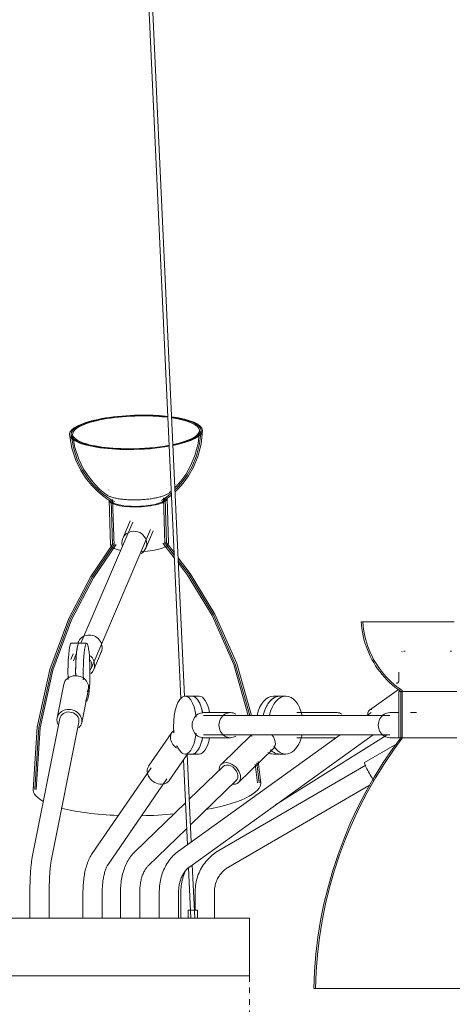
# Model space of a CAD drawing. Header units: millimetres. Extents: x 5752 to 11379, y 522 to 7258.
# Tile 4 of 15: x 6596 to 6820, y 835 to 1345. Entities that reach past the tile are written whole.
import ezdxf

# ---------------------------------------------------------------- set-up
doc = ezdxf.new("R2010")
doc.units = ezdxf.units.MM
doc.linetypes.add('Dash', pattern=[6, 3, -3])
doc.layers.add('A-ANNO-DIMS', color=7, linetype='Dash', lineweight=9, true_color=0xd2d2d2)
doc.layers.add('E-LITE-EQPM', color=7, linetype='Continuous', lineweight=20)

# ---------------------------------------------------------------- blocks, each defined once
blk = doc.blocks.new('20047 - 20047 RETRO Copper pendant lamp 12L-458346-Alzado_PDF')
at = {"layer": 'E-LITE-EQPM'}
for p, q in [((6634.32, 1966.5), (6679.34, 993.21)), ((6681.29, 994.35), (6636.31, 1966.6)), ((6674.39, 1100.7), (6673.56, 1099.98)), ((6642.25, 1096.02), (6642.96, 1072.84)), ((6643.25, 1096.05), (6643.96, 1072.87)), ((6644.04, 1096.49), (6644.77, 1072.63)), ((6671.16, 1073.45), (6670.42, 1097.3)), ((6671.95, 1073.73), (6671.24, 1096.91)), ((6672.95, 1073.76), (6672.24, 1096.94)), ((6654.54, 1084.76), (6627.58, 1021.95)), ((6653.17, 1085.35), (6649.28, 1076.29)), ((6632.85, 1008.86), (6663.73, 1080.81)), ((6661.22, 1071.16), (6665.11, 1080.22)), ((6675.99, 1066.15), (6670.09, 1073.8)), ((6675.92, 1067.55), (6670.86, 1074.12)), ((6675.92, 1067.55), (6670.86, 1074.12)), ((6675.86, 1068.96), (6671.64, 1074.45)), ((6773.1, 1032.95), (6821.07, 1032.95)), ((6626.59, 1021.95), (6622.61, 1021.95)), ((6626.17, 1022.45), (6625.95, 1021.95)), ((6630.56, 1021.95), (6626.59, 1021.95)), ((6623.59, 1016.46), (6622.28, 1013.4)), ((6625.33, 1016.69), (6623.66, 1012.8)), ((6634.23, 1008.27), (6638.12, 1017.33)), ((6792.37, 1006.99), (6792.37, 1002.5)), ((6618.72, 1000.72), (6615.23, 983.22)), ((6628.61, 1003.19), (6628.89, 1003.19)), ((6627.98, 980.68), (6631.47, 998.18)), ((6792.18, 998.01), (6777.19, 987.23)), ((6792.37, 996.95), (6792.37, 972.95)), ((6813.33, 996.95), (6792.38, 996.95)), ((6793.37, 996.95), (6793.37, 972.95)), ((6794.17, 997.38), (6794.17, 972.68)), ((6822.37, 996.95), (6813.33, 996.95)), ((6629.93, 991.95), (6630.56, 991.95)), ((6685.25, 994.45), (6681.58, 994.45)), ((6688.92, 994.45), (6685.25, 994.45)), ((6730.55, 994.45), (6727.34, 994.45)), ((6733.76, 994.45), (6730.55, 994.45)), ((6705.1, 985.95), (6691.2, 985.95)), ((6760.37, 985.95), (6739.5, 985.95)), ((6778.06, 986.01), (6775.89, 984.45)), ((6792.38, 985.95), (6787.69, 985.95)), ((6801.59, 985.95), (6798.46, 985.95)), ((6616.7, 982.93), (6602.39, 911.08)), ((6612.2, 909.12), (6626.51, 980.97)), ((6787.69, 984.45), (6691.2, 984.45)), ((6674.73, 975.63), (6662.7, 958.13)), ((6675.81, 975.69), (6675.63, 975.41)), ((6761.99, 974.45), (6678.16, 914.16)), ((6684, 906.04), (6779.12, 974.45)), ((6691.2, 974.45), (6787.69, 974.45)), ((6691.2, 972.95), (6705.1, 972.95)), ((6716.04, 974.45), (6700.21, 959.12)), ((6716.14, 973.63), (6716.04, 974.45)), ((6785.82, 974.13), (6728.52, 938.09)), ((6739.5, 972.95), (6759.94, 972.95)), ((6787.69, 972.95), (6792.38, 972.95)), ((6792.38, 972.95), (6813.33, 972.95)), ((6798.46, 972.95), (6801.59, 972.95)), ((6813.33, 972.95), (6822.37, 972.95)), ((6673.41, 950.77), (6683.05, 964.79)), ((6677.14, 968.38), (6677.4, 968.76)), ((6709.25, 949.78), (6727.33, 967.28)), ((6791.36, 969.83), (6774.57, 960.07)), ((6680.8, 961.71), (6682.84, 917.5)), ((6681.58, 964.45), (6685.25, 964.45)), ((6684.78, 918.89), (6682.67, 964.44)), ((6685.25, 964.45), (6688.92, 964.45)), ((6720, 949.59), (6718.7, 959.84)), ((6720, 949.59), (6718.7, 959.84)), ((6720.8, 949.62), (6719.41, 960.54)), ((6727.34, 964.45), (6730.55, 964.45)), ((6730.55, 964.45), (6733.76, 964.45)), ((6663.94, 957.28), (6633.43, 912.93)), ((6701.25, 958.04), (6683.75, 941.09)), ((6775.32, 958.77), (6699.01, 914.42)), ((6719.2, 949.57), (6717.98, 959.15)), ((6641.67, 907.27), (6672.17, 951.62)), ((6684.36, 927.77), (6708.21, 950.86)), ((6704.04, 905.78), (6777.49, 948.46)), ((6681.85, 939.25), (6655.45, 913.69)), ((6662.4, 906.51), (6682.47, 925.93)), ((6683.4, 905.45), (6684.6, 879.45)), ((6686.6, 879.5), (6685.33, 907.02)), ((6601.17, 893.15), (6601.17, 879.45)), ((6611.17, 879.45), (6611.17, 893.15)), ((6628.67, 893.15), (6628.67, 879.45)), ((6638.67, 879.45), (6638.67, 893.15)), ((6648.09, 893.15), (6648.09, 879.45)), ((6658.09, 879.45), (6658.09, 893.15)), ((6668.22, 893.15), (6668.22, 879.45)), ((6678.22, 879.45), (6678.22, 893.15)), ((6679.44, 893.15), (6679.44, 879.45)), ((6686.81, 893.15), (6686.81, 883.45)), ((6696.81, 879.45), (6696.81, 893.15)), ((6683.1, 883.45), (6683.1, 879.45)), ((6683.12, 883.45), (6684.68, 883.45)), ((6684.68, 883.45), (6688.1, 883.45)), ((6688.1, 879.45), (6688.1, 883.45)), ((6523.4, 879.45), (6714.94, 879.45)), ((6714.95, 849.45), (6714.95, 879.45)), ((6714.94, 849.45), (6523.4, 849.45)), ((6830.8, 842.95), (6748.42, 842.95))]:
    blk.add_line(p, q, dxfattribs=at)
at = {"layer": 'E-LITE-EQPM', "flags": 128}
for points in [[(6621.7, 1130.05), (6622.88, 1123.13), (6624.95, 1116.85), (6627.58, 1111.47), (6630.47, 1107.04), (6633.38, 1103.49), (6636.17, 1100.68), (6638.74, 1098.48), (6641.07, 1096.76), (6643.15, 1095.42), (6644.41, 1094.67)], [(6622.5, 1130.08), (6623.67, 1123.28), (6625.7, 1117.12), (6628.29, 1111.84), (6631.13, 1107.49), (6634, 1104), (6636.73, 1101.25), (6639.25, 1099.1), (6641.53, 1097.41), (6643.58, 1096.09), (6645.18, 1095.16)], [(6622.5, 1130.08), (6623.67, 1123.28), (6625.7, 1117.12), (6628.29, 1111.84), (6631.13, 1107.49), (6634, 1104), (6636.73, 1101.25), (6639.25, 1099.1), (6641.53, 1097.41), (6643.58, 1096.09), (6645.18, 1095.16)], [(6623.3, 1130.1), (6624.46, 1123.43), (6626.46, 1117.38), (6629.01, 1112.2), (6631.8, 1107.94), (6634.61, 1104.52), (6637.29, 1101.82), (6639.76, 1099.71), (6640.74, 1098.97)], [(6689.05, 1132.13), (6688.31, 1125.39), (6686.68, 1119.24), (6684.46, 1113.91), (6681.93, 1109.48), (6679.34, 1105.9), (6676.83, 1103.04), (6676.28, 1102.51)], [(6689.85, 1132.15), (6689.1, 1125.29), (6687.45, 1119.02), (6685.19, 1113.59), (6682.62, 1109.08), (6679.98, 1105.42), (6677.42, 1102.51), (6676.33, 1101.45)], [(6689.85, 1132.15), (6689.1, 1125.29), (6687.45, 1119.02), (6685.19, 1113.59), (6682.62, 1109.08), (6679.98, 1105.42), (6677.42, 1102.51), (6676.33, 1101.45)], [(6690.65, 1132.17), (6689.9, 1125.19), (6688.22, 1118.8), (6685.93, 1113.27), (6683.31, 1108.67), (6680.62, 1104.94), (6678.02, 1101.97), (6676.38, 1100.38)], [(6640.74, 1098.97), (6641.03, 1098.77), (6641.33, 1098.58), (6641.66, 1098.4), (6642, 1098.23), (6642.36, 1098.07), (6642.74, 1097.92), (6643.14, 1097.78), (6643.56, 1097.64), (6643.99, 1097.51), (6644.44, 1097.38), (6644.91, 1097.27), (6645.4, 1097.15), (6645.91, 1097.05), (6646.43, 1096.95), (6646.96, 1096.85), (6647.51, 1096.77), (6648.07, 1096.69), (6648.65, 1096.61), (6649.24, 1096.54), (6649.84, 1096.48), (6650.45, 1096.43), (6651.07, 1096.38), (6651.71, 1096.34), (6652.34, 1096.3), (6652.99, 1096.28), (6653.64, 1096.26), (6654.3, 1096.24), (6654.96, 1096.24), (6655.26, 1096.24)], [(6642.08, 1101.38), (6642.08, 1101.34), (6642.08, 1101.31)], [(6673.56, 1099.98), (6673.29, 1099.76), (6672.99, 1099.55), (6672.68, 1099.36), (6672.35, 1099.17), (6672, 1098.99), (6671.63, 1098.81), (6671.24, 1098.64), (6670.83, 1098.48), (6670.41, 1098.32), (6669.96, 1098.17), (6669.5, 1098.02), (6669.02, 1097.88), (6668.52, 1097.74), (6668.01, 1097.61), (6667.48, 1097.49), (6666.94, 1097.37), (6666.38, 1097.25), (6665.81, 1097.14), (6665.23, 1097.04), (6664.63, 1096.94), (6664.02, 1096.85), (6663.4, 1096.76), (6662.78, 1096.68), (6662.14, 1096.61), (6661.5, 1096.54), (6660.85, 1096.48), (6660.19, 1096.43), (6659.53, 1096.38), (6658.87, 1096.34), (6658.2, 1096.3), (6657.54, 1096.28), (6656.87, 1096.26), (6656.2, 1096.24), (6655.53, 1096.24), (6655.26, 1096.24)], [(6674.44, 1099.7), (6672.86, 1098.38), (6670.91, 1096.93), (6669.36, 1095.91)], [(6674.44, 1099.7), (6672.86, 1098.38), (6670.91, 1096.93), (6669.36, 1095.91)], [(6674.49, 1098.69), (6673.37, 1097.76), (6671.38, 1096.29), (6670.16, 1095.47)], [(6672.07, 1102.3), (6672.07, 1102.26), (6672.08, 1102.23)], [(6602.85, 945.98), (6604.94, 978.33), (6611.5, 1008.38), (6621.25, 1034.66), (6632.73, 1056.57), (6644.23, 1073.6)], [(6603.65, 946.01), (6605.73, 978.23), (6612.27, 1008.17), (6621.98, 1034.34), (6633.42, 1056.16), (6645.02, 1073.33)], [(6603.65, 946.01), (6605.73, 978.23), (6612.27, 1008.17), (6621.98, 1034.34), (6633.42, 1056.16), (6645.02, 1073.33)], [(6604.45, 946.03), (6606.53, 978.13), (6613.04, 1007.95), (6622.72, 1034.03), (6634.11, 1055.76), (6645.82, 1073.05)], [(6715.96, 984.45), (6708.33, 1011.37), (6696.98, 1037), (6684.17, 1058.15), (6677.96, 1066.23)], [(6715.13, 984.45), (6707.57, 1011.11), (6696.26, 1036.63), (6683.5, 1057.71), (6678.02, 1064.82)], [(6715.13, 984.45), (6707.57, 1011.11), (6696.26, 1036.63), (6683.5, 1057.71), (6678.02, 1064.82)], [(6714.31, 984.45), (6706.82, 1010.84), (6695.55, 1036.27), (6682.84, 1057.26), (6678.09, 1063.42)], [(6793.37, 996.95), (6791.84, 998.03), (6790.35, 999.18), (6788.91, 1000.38), (6787.52, 1001.64), (6786.18, 1002.96), (6784.9, 1004.33), (6783.67, 1005.74), (6782.49, 1007.21), (6781.38, 1008.72), (6780.33, 1010.28), (6779.34, 1011.87), (6778.42, 1013.5), (6777.56, 1015.17), (6776.77, 1016.88), (6776.05, 1018.61), (6775.39, 1020.37), (6774.81, 1022.15), (6774.3, 1023.96), (6773.87, 1025.79), (6773.5, 1027.63), (6773.21, 1029.48), (6773, 1031.35), (6772.87, 1032.95)], [(6794.17, 997.38), (6792.66, 998.43), (6791.19, 999.54), (6789.76, 1000.71), (6788.38, 1001.94), (6787.05, 1003.22), (6785.78, 1004.55), (6784.55, 1005.93), (6783.39, 1007.36), (6782.28, 1008.84), (6781.23, 1010.36), (6780.25, 1011.92), (6779.32, 1013.51), (6778.46, 1015.15), (6777.67, 1016.81), (6776.95, 1018.51), (6776.29, 1020.23), (6775.7, 1021.98), (6775.19, 1023.75), (6774.74, 1025.55), (6774.37, 1027.35), (6774.07, 1029.17), (6773.84, 1031), (6773.68, 1032.84), (6773.68, 1032.95)], [(6793.87, 1017.49), (6793.97, 1017.54), (6794.07, 1017.58), (6794.17, 1017.61)], [(6795.73, 1017.76), (6795.58, 1017.76), (6795.44, 1017.76), (6795.33, 1017.76), (6795.23, 1017.76), (6795.15, 1017.76), (6795.09, 1017.76), (6795.05, 1017.76), (6795.03, 1017.76)], [(6819.71, 1017.76), (6819.68, 1017.76), (6819.63, 1017.76), (6819.56, 1017.76), (6819.47, 1017.76), (6819.36, 1017.76), (6819.24, 1017.76), (6819.09, 1017.76), (6818.93, 1017.76)], [(6791.01, 1001.13), (6791.06, 1001.13), (6791.12, 1001.13), (6791.17, 1001.14), (6791.22, 1001.15), (6791.28, 1001.16), (6791.33, 1001.17), (6791.38, 1001.18), (6791.44, 1001.2), (6791.49, 1001.22), (6791.54, 1001.24), (6791.59, 1001.26), (6791.64, 1001.28), (6791.69, 1001.31), (6791.73, 1001.34), (6791.78, 1001.37), (6791.82, 1001.4), (6791.87, 1001.43), (6791.91, 1001.47), (6791.95, 1001.51), (6791.99, 1001.54), (6792.02, 1001.58), (6792.06, 1001.63), (6792.09, 1001.67), (6792.13, 1001.71), (6792.16, 1001.76), (6792.19, 1001.81), (6792.21, 1001.85), (6792.24, 1001.9), (6792.26, 1001.95), (6792.28, 1002), (6792.3, 1002.05), (6792.32, 1002.11), (6792.33, 1002.16), (6792.34, 1002.21), (6792.35, 1002.27), (6792.36, 1002.32), (6792.37, 1002.37), (6792.37, 1002.43), (6792.37, 1002.48), (6792.37, 1002.5)], [(6748.37, 842.95), (6748.71, 851.81), (6749.4, 860.65), (6750.44, 869.45), (6751.83, 878.2), (6753.57, 886.89), (6755.66, 895.51), (6758.09, 904.03), (6760.85, 912.46), (6763.96, 920.76), (6767.39, 928.93), (6771.15, 936.96), (6775.22, 944.83), (6779.61, 952.54), (6784.3, 960.06), (6789.29, 967.38), (6793.37, 972.95)], [(6749.17, 842.95), (6749.51, 851.78), (6750.19, 860.58), (6751.23, 869.35), (6752.62, 878.08), (6754.35, 886.74), (6756.43, 895.32), (6758.86, 903.81), (6761.61, 912.2), (6764.71, 920.48), (6768.13, 928.62), (6771.87, 936.62), (6775.93, 944.46), (6780.3, 952.14), (6784.98, 959.63), (6789.95, 966.93), (6794.17, 972.68)], [(6678.16, 914.16), (6677.45, 913.62), (6676.76, 913.06), (6676.09, 912.46), (6675.45, 911.83), (6674.83, 911.18), (6674.24, 910.5), (6673.67, 909.8), (6673.13, 909.07), (6672.61, 908.32), (6672.13, 907.54), (6671.66, 906.75), (6671.23, 905.94), (6670.83, 905.11), (6670.45, 904.27), (6670.1, 903.41), (6669.78, 902.54), (6669.49, 901.65), (6669.23, 900.75), (6669, 899.85), (6668.8, 898.93), (6668.63, 898.01), (6668.49, 897.08), (6668.38, 896.14), (6668.29, 895.2), (6668.24, 894.26), (6668.22, 893.32), (6668.22, 893.15)], [(6699.01, 914.42), (6698.18, 913.91), (6697.36, 913.37), (6696.57, 912.8), (6695.8, 912.19), (6695.05, 911.55), (6694.33, 910.89), (6693.64, 910.19), (6692.98, 909.47), (6692.34, 908.72), (6691.74, 907.95), (6691.17, 907.16), (6690.62, 906.34), (6690.12, 905.5), (6689.64, 904.64), (6689.2, 903.76), (6688.8, 902.87), (6688.43, 901.96), (6688.1, 901.04), (6687.8, 900.1), (6687.55, 899.15), (6687.33, 898.2), (6687.15, 897.23), (6687, 896.26), (6686.9, 895.29), (6686.83, 894.31), (6686.81, 893.33), (6686.81, 893.15)], [(6602.39, 911.08), (6602.3, 910.59), (6602.21, 910.09), (6602.13, 909.56), (6602.05, 909.02), (6601.97, 908.46), (6601.9, 907.88), (6601.83, 907.29), (6601.76, 906.67), (6601.7, 906.04), (6601.64, 905.38), (6601.59, 904.72), (6601.53, 904.03), (6601.48, 903.33), (6601.44, 902.62), (6601.4, 901.89), (6601.36, 901.15), (6601.32, 900.4), (6601.29, 899.64), (6601.26, 898.86), (6601.24, 898.08), (6601.22, 897.3), (6601.2, 896.5), (6601.19, 895.71), (6601.18, 894.9), (6601.17, 894.1), (6601.17, 893.3), (6601.17, 893.15)], [(6612.2, 909.12), (6612.13, 908.8), (6612.07, 908.44), (6612.01, 908.05), (6611.95, 907.62), (6611.89, 907.17), (6611.83, 906.69), (6611.77, 906.18), (6611.71, 905.65), (6611.66, 905.1), (6611.6, 904.52), (6611.55, 903.92), (6611.51, 903.3), (6611.46, 902.66), (6611.42, 902.01), (6611.38, 901.34), (6611.35, 900.65), (6611.31, 899.96), (6611.28, 899.25), (6611.26, 898.52), (6611.23, 897.79), (6611.21, 897.06), (6611.2, 896.31), (6611.18, 895.56), (6611.18, 894.8), (6611.17, 894.05), (6611.17, 893.29), (6611.17, 893.15)], [(6633.43, 912.93), (6633.05, 912.35), (6632.69, 911.76), (6632.36, 911.15), (6632.04, 910.51), (6631.73, 909.87), (6631.45, 909.2), (6631.17, 908.52), (6630.92, 907.83), (6630.68, 907.11), (6630.45, 906.39), (6630.24, 905.65), (6630.04, 904.89), (6629.85, 904.12), (6629.68, 903.34), (6629.52, 902.55), (6629.37, 901.75), (6629.24, 900.93), (6629.12, 900.11), (6629.02, 899.28), (6628.93, 898.44), (6628.85, 897.59), (6628.79, 896.74), (6628.74, 895.89), (6628.7, 895.03), (6628.68, 894.17), (6628.67, 893.31), (6628.67, 893.15)], [(6655.45, 913.69), (6654.89, 913.13), (6654.36, 912.53), (6653.84, 911.92), (6653.36, 911.28), (6652.89, 910.61), (6652.45, 909.93), (6652.03, 909.23), (6651.63, 908.5), (6651.25, 907.76), (6650.89, 907.01), (6650.56, 906.23), (6650.24, 905.44), (6649.95, 904.64), (6649.68, 903.82), (6649.43, 902.99), (6649.2, 902.15), (6649, 901.29), (6648.81, 900.43), (6648.64, 899.56), (6648.5, 898.68), (6648.38, 897.8), (6648.28, 896.91), (6648.2, 896.01), (6648.14, 895.11), (6648.11, 894.21), (6648.09, 893.31), (6648.09, 893.15)], [(6641.67, 907.27), (6641.52, 907.03), (6641.36, 906.77), (6641.19, 906.47), (6641.02, 906.13), (6640.85, 905.77), (6640.68, 905.37), (6640.51, 904.95), (6640.35, 904.49), (6640.19, 904.02), (6640.03, 903.51), (6639.88, 902.99), (6639.73, 902.44), (6639.59, 901.87), (6639.46, 901.28), (6639.34, 900.68), (6639.23, 900.06), (6639.13, 899.42), (6639.03, 898.77), (6638.95, 898.11), (6638.88, 897.44), (6638.82, 896.76), (6638.76, 896.07), (6638.72, 895.38), (6638.69, 894.68), (6638.68, 893.98), (6638.67, 893.28), (6638.67, 893.15)], [(6662.4, 906.51), (6662.16, 906.26), (6661.92, 905.99), (6661.67, 905.69), (6661.43, 905.37), (6661.18, 905.02), (6660.94, 904.64), (6660.7, 904.24), (6660.46, 903.82), (6660.23, 903.37), (6660.01, 902.9), (6659.8, 902.4), (6659.59, 901.89), (6659.4, 901.36), (6659.22, 900.81), (6659.05, 900.24), (6658.89, 899.66), (6658.74, 899.06), (6658.61, 898.45), (6658.49, 897.83), (6658.39, 897.2), (6658.3, 896.55), (6658.23, 895.91), (6658.17, 895.25), (6658.13, 894.59), (6658.1, 893.93), (6658.09, 893.27), (6658.09, 893.15)], [(6678.22, 893.15), (6678.23, 893.77), (6678.26, 894.39), (6678.31, 895.01), (6678.38, 895.63), (6678.47, 896.24), (6678.58, 896.84), (6678.71, 897.43), (6678.85, 898.02), (6679.02, 898.6), (6679.2, 899.16), (6679.4, 899.72), (6679.61, 900.26), (6679.84, 900.79), (6680.09, 901.3), (6680.35, 901.79), (6680.62, 902.27), (6680.91, 902.73), (6681.21, 903.18), (6681.52, 903.6), (6681.84, 904), (6682.17, 904.39), (6682.51, 904.75), (6682.86, 905.09), (6683.21, 905.41), (6683.57, 905.71), (6683.93, 905.99), (6684, 906.04)], [(6681.63, 903.63), (6681.26, 902.74), (6680.92, 901.84), (6680.62, 900.93), (6680.35, 900), (6680.11, 899.07), (6679.91, 898.12), (6679.75, 897.17), (6679.62, 896.22), (6679.52, 895.25), (6679.46, 894.29), (6679.44, 893.32), (6679.44, 893.15)], [(6696.81, 893.15), (6696.82, 893.73), (6696.85, 894.32), (6696.91, 894.9), (6696.99, 895.48), (6697.09, 896.05), (6697.22, 896.62), (6697.37, 897.19), (6697.54, 897.74), (6697.74, 898.29), (6697.95, 898.84), (6698.19, 899.37), (6698.44, 899.89), (6698.72, 900.4), (6699.02, 900.9), (6699.34, 901.39), (6699.67, 901.86), (6700.03, 902.33), (6700.4, 902.77), (6700.79, 903.2), (6701.2, 903.61), (6701.62, 904.01), (6702.06, 904.39), (6702.51, 904.75), (6702.98, 905.1), (6703.46, 905.42), (6703.95, 905.72), (6704.04, 905.78)]]:
    blk.add_lwpolyline(points, dxfattribs=at)
at = {"layer": 'E-LITE-EQPM'}
for centre, major_axis, ratio, start_param, end_param in [((6656.17, 1131.26), (34.48, 1.06), 0.257101, 1.451493, 4.593086), ((6656.17, 1131.26), (33.68, 1.04), 0.257101, 1.451493, 4.593086), ((6656.17, 1131.26), (33.68, 1.04), 0.257101, 1.451493, 4.593086), ((6656.17, 1131.26), (32.88, 1.01), 0.257101, 1.451493, 4.593086), ((6656.17, 1131.26), (32.88, 1.01), 0.257101, 1.034152, 1.451493), ((6656.17, 1131.26), (33.68, 1.04), 0.257101, 1.048152, 1.451493), ((6656.17, 1131.26), (33.68, 1.04), 0.257101, 1.048152, 1.451493), ((6656.17, 1131.26), (34.48, 1.06), 0.257101, 1.061501, 1.451493), ((6656.17, 1131.26), (32.88, 1.01), 0.257101, 5.326704, 7.248442), ((6656.17, 1131.26), (34.48, 1.06), 0.257101, 5.295882, 7.278994), ((6656.17, 1131.26), (33.68, 1.04), 0.257101, 5.310926, 7.264082), ((6656.17, 1131.26), (33.68, 1.04), 0.257101, 5.310926, 7.264082), ((6656.17, 1131.26), (34.48, 1.06), 0.257101, 4.593086, 5.229574), ((6656.17, 1131.26), (33.68, 1.04), 0.257101, 4.593086, 5.243041), ((6656.17, 1131.26), (33.68, 1.04), 0.257101, 4.593086, 5.243041), ((6656.17, 1131.26), (32.88, 1.01), 0.257101, 4.593086, 5.257165), ((6657.24, 1096.48), (14.99, 0.46), 0.257101, 3.091272, 4.593086), ((6657.24, 1096.48), (13.99, 0.43), 0.257101, 3.414989, 4.593086), ((6657.24, 1096.48), (14.99, 0.46), 0.257101, 4.593086, 6.366548), ((6657.24, 1096.48), (13.99, 0.43), 0.257101, 4.593086, 6.163882), ((6655.25, 1073.72), (-5.97, 2.56), 0.959515, 5.133053, 6.925471), ((6655.25, 1073.72), (-5.97, 2.56), 0.959515, 2.555677, 5.133053), ((6657.96, 1073.3), (14.99, 0.46), 0.257101, 3.02229, 4.003247), ((6657.96, 1073.3), (14.99, 0.46), 0.257101, 4.785613, 6.335509), ((6632.14, 1019.89), (-5.97, 2.56), 0.959515, 5.133053, 6.18025), ((6632.14, 1019.89), (-5.97, 2.56), 0.959515, 3.038658, 5.133053), ((6622.61, 1006.95), (0, 15), 0.115019, 0, 1.829438), ((6626.59, 1006.95), (0, 15), 0.115019, 0.266236, 1.692198), ((6626.59, 1006.95), (0, 15), 0.115019, 0.263681, 0.519162), ((6626.59, 1006.95), (0, 15), 0.115019, 0.103932, 0.258102), ((6632.14, 1019.89), (-5.97, 2.56), 0.959515, 6.20063, 6.283185), ((6626.59, 1006.95), (0, 15), 0.115019, 0, 0.131662), ((6630.56, 1006.95), (0, 15), 0.115019, 2.853251, 8.107648), ((6626.59, 1006.95), (0, 15), 0.115019, 0.787515, 1.041282), ((6626.59, 1006.95), (0, 15), 0.115019, 0.5259, 0.780222), ((6626.59, 1006.95), (0, 15), 0.115019, 1.310291, 1.563402), ((6626.59, 1006.95), (0, 15), 0.115019, 1.04894, 1.302342), ((6628.25, 1010.83), (-4.59, 1.97), 0.959515, 2.941562, 4.09856), ((6628.25, 1010.83), (-5.97, 2.56), 0.959515, 2.722365, 4.38893), ((6626.59, 1006.95), (0, 15), 0.115019, 1.571621, 1.692158), ((6625.09, 999.45), (-6.37, 1.27), 0.860278, 4.939953, 6.362771), ((6625.09, 999.45), (-6.37, 1.27), 0.860278, 2.845558, 4.939953), ((6681.58, 979.45), (0, 15), 0.397072, 4.996467, 8.107648), ((6685.25, 979.45), (0, 15), 0.397072, 5.137558, 6.283185), ((6685.25, 979.45), (0, 15), 0.397072, 6.153374, 6.283185), ((6685.25, 979.45), (0, 15), 0.397072, 5.767716, 6.019168), ((6685.25, 979.45), (0, 15), 0.397072, 5.505623, 5.758108), ((6688.92, 979.45), (0, 15), 0.397072, 5.163823, 6.287622), ((6727.34, 979.45), (0, 15), 0.596291, 0, 1.228115), ((6730.55, 979.45), (0, 15), 0.596291, 0.265496, 1.228115), ((6730.55, 979.45), (0, 15), 0.596291, 0.525283, 0.780222), ((6733.76, 979.45), (0, 15), 0.596291, 5.055048, 7.511421), ((6730.55, 979.45), (0, 15), 0.596291, 0.265842, 0.519162), ((6730.55, 979.45), (0, 15), 0.596291, 0.10002, 0.258102), ((6730.55, 979.45), (0, 15), 0.596291, 0, 0.13129), ((6730.55, 979.45), (0, 15), 0.596291, 6.280228, 6.283185), ((6621.61, 981.95), (-6.37, 1.27), 0.860278, 4.939953, 6.9286), ((6621.61, 981.95), (-4.9, 0.98), 0.860278, 3.369157, 6.283185), ((6621.61, 981.95), (-6.37, 1.27), 0.860278, 2.60128, 4.939953), ((6691.2, 979.45), (0, 6.5), 0.917787, 0, 3.141593), ((6685.25, 979.45), (0, 15), 0.397072, 5.244062, 5.497048), ((6685.25, 979.45), (0, 15), 0.397072, 5.137483, 5.235988), ((6705.1, 979.45), (0, 6.5), 0.917787, 0, 3.141593), ((6705.1, 979.45), (0, 6.5), 0.917787, 5.799863, 6.283185), ((6730.55, 979.45), (0, 15), 0.596291, 1.048242, 1.228236), ((6730.55, 979.45), (0, 15), 0.596291, 0.78685, 1.041282), ((6760.37, 979.45), (0, 6.5), 0.802768, 5.799863, 6.283185), ((6780.98, 981.95), (-3.8, 5.28), 0.516403, 5.927577, 7.033297), ((6787.69, 979.45), (0, 6.5), 0.917787, 0, 3.141593), ((6621.61, 981.95), (-4.9, 0.98), 0.860278, 3.107357, 3.369157), ((6680.09, 971.95), (-5.36, 3.68), 0.794827, 6.049369, 7.914681), ((6681.58, 979.45), (0, 15), 0.397072, 2.364328, 4.428197), ((6685.25, 979.45), (0, 15), 0.397072, 3.539696, 4.28722), ((6688.92, 979.45), (0, 15), 0.397072, 3.137156, 4.260955), ((6685.25, 979.45), (0, 15), 0.397072, 3.930688, 4.180459), ((6685.25, 979.45), (0, 15), 0.397072, 4.191748, 4.287326), ((6705.1, 979.45), (0, 6.5), 0.917787, 3.141593, 3.624915), ((6722.81, 971.95), (-4.52, 4.67), 0.695218, 2.822223, 4.584999), ((6733.76, 979.45), (0, 15), 0.596291, 2.389495, 4.369687), ((6685.25, 979.45), (0, 15), 0.397072, 3.239186, 3.398216), ((6685.25, 979.45), (0, 15), 0.397072, 3.408568, 3.53978), ((6685.25, 979.45), (0, 15), 0.397072, 3.669628, 3.918711), ((6727.34, 979.45), (0, 15), 0.596291, 2.805859, 3.141593), ((6730.55, 979.45), (0, 15), 0.596291, 2.584505, 2.615036), ((6730.55, 979.45), (0, 15), 0.596291, 2.584974, 2.616807), ((6730.55, 979.45), (0, 15), 0.596291, 2.625388, 2.682263), ((6730.55, 979.45), (0, 15), 0.596291, 2.681912, 2.876096), ((6730.55, 979.45), (0, 15), 0.596291, 2.886448, 3.061102), ((6685.25, 979.45), (0, 15), 0.397072, 3.141593, 3.272891), ((6704.73, 954.45), (-4.52, 4.67), 0.695218, 5.690718, 6.903248), ((6704.73, 954.45), (-4.52, 4.67), 0.695218, 2.549126, 5.690718), ((6730.55, 979.45), (0, 15), 0.596291, 3.011773, 3.141593), ((6730.55, 979.45), (0, 15), 0.596291, 3.141593, 3.147508), ((6777.83, 954.45), (-3.27, 5.62), 0.09961, 6.225356, 8.516029), ((6668.05, 954.45), (-5.36, 3.68), 0.794827, 6.238684, 8.567281), ((6704.73, 954.45), (-3.48, 3.59), 0.695218, 4.119922, 6.283185), ((6668.05, 954.45), (-5.36, 3.68), 0.794827, 2.284095, 3.331293), ((6661.83, 947.73), (58.97, 1.82), 0.257101, 5.252558, 6.388282), ((6704.73, 954.45), (-3.48, 3.59), 0.695218, 3.072724, 4.119922), ((6661.83, 947.73), (58.97, 1.82), 0.257101, 3.02229, 3.549089), ((6704.73, 954.45), (-4.52, 4.67), 0.695218, 2.476111, 2.549126), ((6661.83, 947.73), (58.97, 1.82), 0.257101, 3.851614, 4.449746), ((6661.83, 947.73), (58.97, 1.82), 0.257101, 4.657433, 4.947187)]:
    blk.add_ellipse(centre, major_axis=major_axis, ratio=ratio, start_param=start_param, end_param=end_param, dxfattribs=at)

msp = doc.modelspace()

# ---------------------------------------------------------------- linework, layer by layer
at = {"layer": 'A-ANNO-DIMS'}
msp.add_line((6714.95, 849.45), (6714.95, 716.45), dxfattribs=at)

# ---------------------------------------------------------------- block references
at = {"layer": 'E-LITE-EQPM'}
msp.add_blockref('20047 - 20047 RETRO Copper pendant lamp 12L-458346-Alzado_PDF', (0, 0), dxfattribs=at)

doc.saveas('drawing.dxf')
